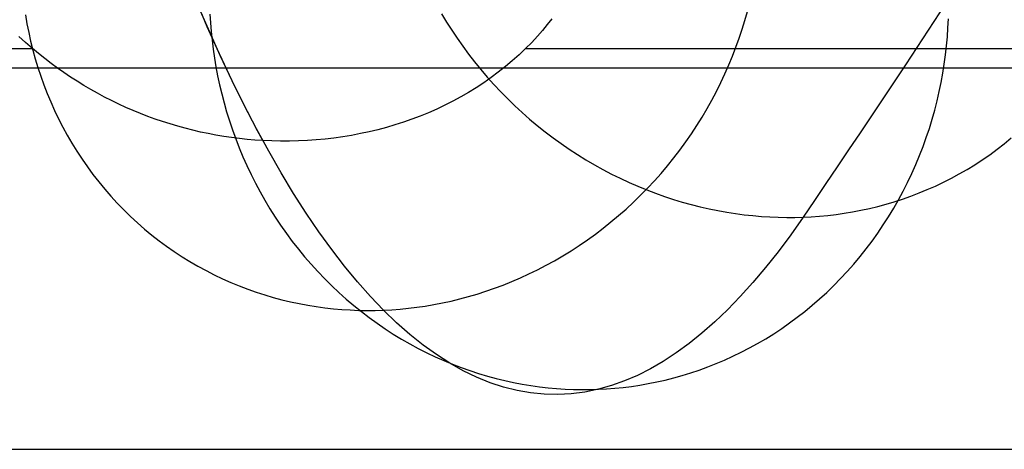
# Model space of a CAD drawing. Extents: x -37 to 483, y -973 to -253.
# Tile 3 of 197: x 37 to 71, y -973 to -958. Entities that reach past the tile are written whole.
import ezdxf

# ---------------------------------------------------------------- set-up
doc = ezdxf.new("R2010")
doc.units = 0
doc.layers.add('PREDEFINITO', color=7, linetype='CONTINUOUS')

msp = doc.modelspace()

# ---------------------------------------------------------------- linework, layer by layer
at = {"layer": 'PREDEFINITO'}
for p, q in [((43.832, -958.443, 133.714), (43.434, -957.521, 132.304)), ((62.039, -958.144, 154.739), (62.125, -957.84, 154.802)), ((37.624, -957.961, 160.312), (37.676, -958.258, 160.22)), ((43.884, -957.932, 183.898), (43.901, -958.226, 183.895)), ((51.747, -957.923, 206.858), (51.915, -958.202, 206.896)), ((55.488, -958.088, 140.663), (55.332, -958.287, 140.67)), ((61.945, -958.447, 154.678), (62.039, -958.144, 154.739)), ((68.927, -958.392, 178.191), (68.942, -958.088, 178.187)), ((37.676, -958.258, 160.22), (37.735, -958.554, 160.126)), ((44.234, -959.333, 135.14), (43.832, -958.443, 133.714)), ((43.901, -958.226, 183.895), (43.925, -958.522, 183.891)), ((51.915, -958.202, 206.896), (52.091, -958.478, 206.932)), ((52.091, -958.478, 206.932), (52.274, -958.752, 206.965)), ((55.17, -958.482, 140.675), (55.002, -958.674, 140.677)), ((55.332, -958.287, 140.67), (55.17, -958.482, 140.675)), ((61.844, -958.75, 154.619), (61.945, -958.447, 154.678)), ((68.907, -958.698, 178.197), (68.927, -958.392, 178.191)), ((37.629, -958.898, 140.677), (37.403, -958.695, 140.677)), ((37.735, -958.554, 160.126), (37.802, -958.851, 160.03)), ((37.802, -958.851, 160.03), (37.876, -959.148, 159.933)), ((43.925, -958.522, 183.891), (43.956, -958.82, 183.885)), ((43.956, -958.82, 183.885), (43.993, -959.12, 183.877)), ((52.274, -958.752, 206.965), (52.465, -959.023, 206.996)), ((55.002, -958.674, 140.677), (54.803, -958.889, 140.677)), ((61.735, -959.053, 154.562), (61.844, -958.75, 154.619)), ((68.879, -959.005, 178.204), (68.907, -958.698, 178.197)), ((-24.336, -959.097, 140.674), (37.86, -959.097, 140.674)), ((37.86, -959.097, 140.674), (37.629, -958.898, 140.677)), ((38.068, -959.27, 140.669), (37.86, -959.097, 140.674)), ((37.876, -959.148, 159.933), (37.958, -959.444, 159.835)), ((43.993, -959.12, 183.877), (44.038, -959.421, 183.868)), ((52.465, -959.023, 206.996), (52.662, -959.29, 207.024)), ((54.597, -959.097, 140.674), (54.375, -959.31, 140.667)), ((54.803, -958.889, 140.677), (54.597, -959.097, 140.674)), ((54.597, -959.097, 140.674), (222.729, -959.097, 140.674)), ((61.618, -959.355, 154.507), (61.735, -959.053, 154.562)), ((68.844, -959.314, 178.213), (68.879, -959.005, 178.204)), ((37.958, -959.444, 159.835), (38.048, -959.74, 159.735)), ((38.28, -959.437, 140.662), (38.068, -959.27, 140.669)), ((38.495, -959.601, 140.654), (38.28, -959.437, 140.662)), ((44.038, -959.421, 183.868), (44.089, -959.724, 183.858)), ((44.64, -960.193, 136.581), (44.234, -959.333, 135.14)), ((52.662, -959.29, 207.024), (52.867, -959.553, 207.049)), ((54.146, -959.515, 140.659), (53.911, -959.712, 140.648)), ((54.375, -959.31, 140.667), (54.146, -959.515, 140.659)), ((61.494, -959.656, 154.453), (61.618, -959.355, 154.507)), ((68.802, -959.624, 178.224), (68.844, -959.314, 178.213)), ((-24.336, -959.749, 117.312), (222.729, -959.749, 117.312)), ((38.048, -959.74, 159.735), (38.145, -960.034, 159.633)), ((38.712, -959.76, 140.644), (38.495, -959.601, 140.654)), ((38.932, -959.914, 140.633), (38.712, -959.76, 140.644)), ((44.089, -959.724, 183.858), (44.147, -960.027, 183.846)), ((52.867, -959.553, 207.049), (53.078, -959.812, 207.072)), ((53.078, -959.812, 207.072), (53.296, -960.067, 207.092)), ((53.911, -959.712, 140.648), (53.671, -959.902, 140.635)), ((61.362, -959.956, 154.402), (61.494, -959.656, 154.453)), ((68.752, -959.935, 178.236), (68.802, -959.624, 178.224)), ((38.145, -960.034, 159.633), (38.25, -960.327, 159.53)), ((39.155, -960.064, 140.621), (38.932, -959.914, 140.633)), ((39.38, -960.209, 140.608), (39.155, -960.064, 140.621)), ((44.147, -960.027, 183.846), (44.212, -960.332, 183.832)), ((53.426, -960.085, 140.62), (53.175, -960.259, 140.604)), ((53.296, -960.067, 207.092), (53.521, -960.317, 207.109)), ((53.671, -959.902, 140.635), (53.426, -960.085, 140.62)), ((61.222, -960.254, 154.353), (61.362, -959.956, 154.402)), ((68.695, -960.247, 178.25), (68.752, -959.935, 178.236)), ((38.25, -960.327, 159.53), (38.363, -960.618, 159.426)), ((39.608, -960.349, 140.593), (39.38, -960.209, 140.608)), ((39.839, -960.485, 140.578), (39.608, -960.349, 140.593)), ((40.073, -960.616, 140.563), (39.839, -960.485, 140.578)), ((44.212, -960.332, 183.832), (44.285, -960.637, 183.816)), ((45.05, -961.02, 138.036), (44.64, -960.193, 136.581)), ((52.92, -960.427, 140.586), (52.661, -960.587, 140.568)), ((53.175, -960.259, 140.604), (52.92, -960.427, 140.586)), ((53.521, -960.317, 207.109), (53.752, -960.563, 207.124)), ((61.074, -960.55, 154.306), (61.222, -960.254, 154.353)), ((68.631, -960.559, 178.266), (68.695, -960.247, 178.25)), ((38.363, -960.618, 159.426), (38.484, -960.907, 159.32)), ((40.309, -960.743, 140.546), (40.073, -960.616, 140.563)), ((40.547, -960.864, 140.53), (40.309, -960.743, 140.546)), ((44.285, -960.637, 183.816), (44.365, -960.943, 183.799)), ((52.397, -960.739, 140.548), (52.129, -960.884, 140.528)), ((52.661, -960.587, 140.568), (52.397, -960.739, 140.548)), ((53.752, -960.563, 207.124), (53.989, -960.803, 207.135)), ((53.989, -960.803, 207.135), (54.232, -961.038, 207.144)), ((60.756, -961.134, 154.22), (60.918, -960.843, 154.262)), ((60.918, -960.843, 154.262), (61.074, -960.55, 154.306)), ((68.559, -960.871, 178.284), (68.631, -960.559, 178.266)), ((38.484, -960.907, 159.32), (38.612, -961.194, 159.213)), ((38.612, -961.194, 159.213), (38.749, -961.478, 159.106)), ((40.789, -960.981, 140.513), (40.547, -960.864, 140.53)), ((41.032, -961.092, 140.495), (40.789, -960.981, 140.513)), ((41.278, -961.199, 140.478), (41.032, -961.092, 140.495)), ((44.365, -960.943, 183.799), (44.453, -961.249, 183.78)), ((45.464, -961.816, 139.505), (45.05, -961.02, 138.036)), ((51.583, -961.151, 140.487), (51.304, -961.273, 140.467)), ((51.858, -961.021, 140.508), (51.583, -961.151, 140.487)), ((52.129, -960.884, 140.528), (51.858, -961.021, 140.508)), ((54.232, -961.038, 207.144), (54.48, -961.267, 207.15)), ((60.585, -961.422, 154.181), (60.756, -961.134, 154.22)), ((68.391, -961.494, 178.324), (68.479, -961.183, 178.303)), ((68.479, -961.183, 178.303), (68.559, -960.871, 178.284)), ((38.749, -961.478, 159.106), (38.893, -961.759, 158.997)), ((41.527, -961.301, 140.461), (41.278, -961.199, 140.478)), ((41.776, -961.398, 140.445), (41.527, -961.301, 140.461)), ((42.027, -961.489, 140.428), (41.776, -961.398, 140.445)), ((42.28, -961.575, 140.412), (42.027, -961.489, 140.428)), ((44.453, -961.249, 183.78), (44.548, -961.554, 183.76)), ((50.739, -961.495, 140.427), (50.452, -961.595, 140.408)), ((51.023, -961.388, 140.447), (50.739, -961.495, 140.427)), ((51.304, -961.273, 140.467), (51.023, -961.388, 140.447)), ((54.48, -961.267, 207.15), (54.734, -961.49, 207.153)), ((54.734, -961.49, 207.153), (54.994, -961.707, 207.153)), ((60.407, -961.707, 154.144), (60.585, -961.422, 154.181)), ((68.296, -961.805, 178.347), (68.391, -961.494, 178.324)), ((38.893, -961.759, 158.997), (39.045, -962.037, 158.887)), ((42.535, -961.656, 140.397), (42.28, -961.575, 140.412)), ((42.791, -961.732, 140.382), (42.535, -961.656, 140.397)), ((43.048, -961.802, 140.367), (42.791, -961.732, 140.382)), ((43.307, -961.868, 140.354), (43.048, -961.802, 140.367)), ((44.548, -961.554, 183.76), (44.651, -961.859, 183.737)), ((44.651, -961.859, 183.737), (44.761, -962.163, 183.713)), ((45.881, -962.58, 140.988), (45.464, -961.816, 139.505)), ((49.581, -961.85, 140.357), (49.286, -961.921, 140.343)), ((49.873, -961.772, 140.373), (49.581, -961.85, 140.357)), ((50.164, -961.687, 140.39), (49.873, -961.772, 140.373)), ((50.452, -961.595, 140.408), (50.164, -961.687, 140.39)), ((54.994, -961.707, 207.153), (55.258, -961.918, 207.15)), ((60.222, -961.988, 154.11), (60.407, -961.707, 154.144)), ((68.193, -962.115, 178.372), (68.296, -961.805, 178.347)), ((39.045, -962.037, 158.887), (39.204, -962.311, 158.777)), ((43.567, -961.928, 140.341), (43.307, -961.868, 140.354)), ((43.829, -961.983, 140.329), (43.567, -961.928, 140.341)), ((44.091, -962.032, 140.318), (43.829, -961.983, 140.329)), ((44.354, -962.076, 140.309), (44.091, -962.032, 140.318)), ((44.618, -962.115, 140.3), (44.354, -962.076, 140.309)), ((44.883, -962.149, 140.292), (44.618, -962.115, 140.3)), ((44.761, -962.163, 183.713), (44.879, -962.466, 183.687)), ((45.148, -962.177, 140.285), (44.883, -962.149, 140.292)), ((45.414, -962.2, 140.28), (45.148, -962.177, 140.285)), ((47.494, -962.195, 140.281), (47.192, -962.217, 140.276)), ((47.795, -962.167, 140.288), (47.494, -962.195, 140.281)), ((48.095, -962.132, 140.296), (47.795, -962.167, 140.288)), ((48.395, -962.09, 140.305), (48.095, -962.132, 140.296)), ((48.693, -962.041, 140.316), (48.395, -962.09, 140.305)), ((48.991, -961.984, 140.329), (48.693, -962.041, 140.316)), ((49.286, -961.921, 140.343), (48.991, -961.984, 140.329)), ((55.258, -961.918, 207.15), (55.527, -962.122, 207.145)), ((55.527, -962.122, 207.145), (55.8, -962.319, 207.136)), ((60.03, -962.265, 154.078), (60.222, -961.988, 154.11)), ((68.082, -962.423, 178.398), (68.193, -962.115, 178.372)), ((70.839, -962.325, 203.684), (71.078, -962.129, 203.575)), ((39.204, -962.311, 158.777), (39.371, -962.581, 158.666)), ((44.879, -962.466, 183.687), (45.005, -962.768, 183.66)), ((45.681, -962.218, 140.276), (45.414, -962.2, 140.28)), ((45.983, -962.231, 140.273), (45.681, -962.218, 140.276)), ((46.285, -962.238, 140.271), (45.983, -962.231, 140.273)), ((46.588, -962.238, 140.271), (46.285, -962.238, 140.271)), ((46.89, -962.231, 140.273), (46.588, -962.238, 140.271)), ((47.192, -962.217, 140.276), (46.89, -962.231, 140.273)), ((55.8, -962.319, 207.136), (56.077, -962.509, 207.125)), ((56.077, -962.509, 207.125), (56.358, -962.693, 207.111)), ((59.831, -962.538, 154.05), (60.03, -962.265, 154.078)), ((67.963, -962.729, 178.426), (68.082, -962.423, 178.398)), ((70.347, -962.696, 203.899), (70.595, -962.514, 203.792)), ((70.595, -962.514, 203.792), (70.839, -962.325, 203.684)), ((39.371, -962.581, 158.666), (39.546, -962.848, 158.555)), ((39.546, -962.848, 158.555), (39.728, -963.109, 158.443)), ((45.005, -962.768, 183.66), (45.139, -963.068, 183.63)), ((46.302, -963.311, 142.483), (45.881, -962.58, 140.988)), ((56.358, -962.693, 207.111), (56.643, -962.869, 207.094)), ((59.412, -963.071, 154), (59.624, -962.807, 154.023)), ((59.624, -962.807, 154.023), (59.831, -962.538, 154.05)), ((67.836, -963.034, 178.456), (67.963, -962.729, 178.426)), ((70.094, -962.871, 204.005), (70.347, -962.696, 203.899)), ((39.728, -963.109, 158.443), (39.917, -963.366, 158.33)), ((45.139, -963.068, 183.63), (45.28, -963.366, 183.599)), ((56.643, -962.869, 207.094), (56.931, -963.038, 207.074)), ((56.931, -963.038, 207.074), (57.221, -963.199, 207.052)), ((59.192, -963.33, 153.98), (59.412, -963.071, 154)), ((67.702, -963.335, 178.488), (67.836, -963.034, 178.456)), ((69.312, -963.35, 204.316), (69.576, -963.198, 204.214)), ((69.576, -963.198, 204.214), (69.837, -963.038, 204.11)), ((69.837, -963.038, 204.11), (70.094, -962.871, 204.005)), ((39.917, -963.366, 158.33), (40.113, -963.618, 158.218)), ((45.28, -963.366, 183.599), (45.429, -963.661, 183.566)), ((46.726, -964.009, 143.991), (46.302, -963.311, 142.483)), ((57.221, -963.199, 207.052), (57.514, -963.352, 207.027)), ((57.514, -963.352, 207.027), (57.81, -963.498, 206.999)), ((57.81, -963.498, 206.999), (58.107, -963.637, 206.969)), ((58.967, -963.583, 153.962), (59.192, -963.33, 153.98)), ((67.559, -963.635, 178.521), (67.702, -963.335, 178.488)), ((68.774, -963.631, 204.517), (69.045, -963.494, 204.417)), ((69.045, -963.494, 204.417), (69.312, -963.35, 204.316)), ((40.113, -963.618, 158.218), (40.315, -963.865, 158.105)), ((40.315, -963.865, 158.105), (40.525, -964.106, 157.993)), ((45.429, -963.661, 183.566), (45.585, -963.954, 183.532)), ((58.107, -963.637, 206.969), (58.406, -963.767, 206.936)), ((58.406, -963.767, 206.936), (58.706, -963.89, 206.901)), ((58.497, -964.073, 153.936), (58.735, -963.831, 153.948)), ((58.735, -963.831, 153.948), (58.967, -963.583, 153.962)), ((67.409, -963.931, 178.557), (67.559, -963.635, 178.521)), ((68.226, -963.882, 204.712), (68.502, -963.76, 204.615)), ((68.502, -963.76, 204.615), (68.774, -963.631, 204.517)), ((40.525, -964.106, 157.993), (40.741, -964.341, 157.88)), ((45.585, -963.954, 183.532), (45.749, -964.243, 183.495)), ((47.153, -964.675, 145.512), (46.726, -964.009, 143.991)), ((58.254, -964.309, 153.927), (58.497, -964.073, 153.936)), ((58.706, -963.89, 206.901), (59.008, -964.005, 206.863)), ((59.008, -964.005, 206.863), (59.31, -964.112, 206.823)), ((59.31, -964.112, 206.823), (59.612, -964.211, 206.781)), ((67.108, -964.291, 205.081), (67.39, -964.2, 204.991)), ((67.252, -964.224, 178.594), (67.409, -963.931, 178.557)), ((67.39, -964.2, 204.991), (67.67, -964.101, 204.9)), ((67.67, -964.101, 204.9), (67.949, -963.995, 204.807)), ((67.949, -963.995, 204.807), (68.226, -963.882, 204.712)), ((40.741, -964.341, 157.88), (40.963, -964.57, 157.768)), ((45.749, -964.243, 183.495), (45.92, -964.529, 183.457)), ((45.92, -964.529, 183.457), (46.099, -964.812, 183.418)), ((58.006, -964.538, 153.921), (58.254, -964.309, 153.927)), ((59.612, -964.211, 206.781), (59.914, -964.303, 206.737)), ((59.914, -964.303, 206.737), (60.217, -964.387, 206.69)), ((60.217, -964.387, 206.69), (60.519, -964.463, 206.642)), ((60.519, -964.463, 206.642), (60.82, -964.531, 206.592)), ((60.82, -964.531, 206.592), (61.12, -964.592, 206.539)), ((65.977, -964.58, 205.42), (66.26, -964.518, 205.339)), ((66.26, -964.518, 205.339), (66.543, -964.45, 205.255)), ((66.543, -964.45, 205.255), (66.826, -964.374, 205.169)), ((66.826, -964.374, 205.169), (67.108, -964.291, 205.081)), ((66.914, -964.798, 178.673), (67.086, -964.513, 178.632)), ((67.086, -964.513, 178.632), (67.252, -964.224, 178.594)), ((40.963, -964.57, 157.768), (41.192, -964.792, 157.656)), ((41.192, -964.792, 157.656), (41.426, -965.008, 157.544)), ((46.099, -964.812, 183.418), (46.285, -965.091, 183.376)), ((47.583, -965.308, 147.043), (47.153, -964.675, 145.512)), ((57.494, -964.978, 153.918), (57.752, -964.761, 153.918)), ((57.752, -964.761, 153.918), (58.006, -964.538, 153.921)), ((61.12, -964.592, 206.539), (61.419, -964.646, 206.486)), ((61.419, -964.646, 206.486), (61.716, -964.692, 206.43)), ((61.716, -964.692, 206.43), (62.011, -964.731, 206.373)), ((62.011, -964.731, 206.373), (62.305, -964.763, 206.314)), ((62.305, -964.763, 206.314), (62.596, -964.788, 206.254)), ((62.596, -964.788, 206.254), (62.885, -964.806, 206.193)), ((62.885, -964.806, 206.193), (63.172, -964.818, 206.13)), ((63.172, -964.818, 206.13), (63.455, -964.823, 206.066)), ((63.455, -964.823, 206.066), (63.736, -964.822, 206.002)), ((64.014, -964.814, 205.936), (63.591, -965.415, 204.413)), ((63.736, -964.822, 206.002), (64.014, -964.814, 205.936)), ((64.014, -964.814, 205.936), (64.29, -964.8, 205.868)), ((64.29, -964.8, 205.868), (64.569, -964.78, 205.799)), ((64.569, -964.78, 205.799), (64.848, -964.754, 205.727)), ((64.848, -964.754, 205.727), (65.129, -964.72, 205.654)), ((65.129, -964.72, 205.654), (65.411, -964.68, 205.578)), ((65.411, -964.68, 205.578), (65.694, -964.634, 205.5)), ((65.694, -964.634, 205.5), (65.977, -964.58, 205.42)), ((66.734, -965.079, 178.715), (66.914, -964.798, 178.673)), ((41.426, -965.008, 157.544), (41.666, -965.218, 157.434)), ((46.285, -965.091, 183.376), (46.478, -965.365, 183.333)), ((56.964, -965.39, 153.926), (57.231, -965.187, 153.921)), ((57.231, -965.187, 153.921), (57.494, -964.978, 153.918)), ((66.547, -965.355, 178.758), (66.734, -965.079, 178.715)), ((41.666, -965.218, 157.434), (41.911, -965.42, 157.323)), ((41.911, -965.42, 157.323), (42.162, -965.615, 157.214)), ((46.478, -965.365, 183.333), (46.679, -965.635, 183.288)), ((48.017, -965.907, 148.586), (47.583, -965.308, 147.043)), ((56.693, -965.585, 153.935), (56.964, -965.39, 153.926)), ((63.591, -965.415, 204.413), (63.167, -965.985, 202.882)), ((66.353, -965.626, 178.804), (66.547, -965.355, 178.758)), ((42.162, -965.615, 157.214), (42.417, -965.803, 157.105)), ((42.417, -965.803, 157.105), (42.676, -965.983, 156.998)), ((46.679, -965.635, 183.288), (46.886, -965.899, 183.242)), ((56.14, -965.953, 153.96), (56.418, -965.772, 153.946)), ((56.418, -965.772, 153.946), (56.693, -965.585, 153.935)), ((66.152, -965.892, 178.85), (66.353, -965.626, 178.804)), ((42.676, -965.983, 156.998), (42.94, -966.156, 156.891)), ((42.94, -966.156, 156.891), (43.208, -966.321, 156.786)), ((46.886, -965.899, 183.242), (47.099, -966.159, 183.194)), ((47.099, -966.159, 183.194), (47.32, -966.413, 183.145)), ((48.453, -966.473, 150.138), (48.017, -965.907, 148.586)), ((55.575, -966.29, 153.997), (55.859, -966.125, 153.977)), ((55.859, -966.125, 153.977), (56.14, -965.953, 153.96)), ((63.167, -965.985, 202.882), (62.74, -966.524, 201.344)), ((65.73, -966.407, 178.948), (65.944, -966.153, 178.899)), ((65.944, -966.153, 178.899), (66.152, -965.892, 178.85)), ((43.208, -966.321, 156.786), (43.479, -966.479, 156.682)), ((43.479, -966.479, 156.682), (43.754, -966.628, 156.579)), ((47.32, -966.413, 183.145), (47.546, -966.661, 183.094)), ((48.891, -967.005, 151.701), (48.453, -966.473, 150.138)), ((55.001, -966.596, 154.044), (55.289, -966.447, 154.019)), ((55.289, -966.447, 154.019), (55.575, -966.29, 153.997)), ((62.74, -966.524, 201.344), (62.312, -967.032, 199.8)), ((65.51, -966.656, 178.999), (65.73, -966.407, 178.948)), ((43.754, -966.628, 156.579), (44.032, -966.77, 156.478)), ((44.032, -966.77, 156.478), (44.313, -966.903, 156.379)), ((47.546, -966.661, 183.094), (47.779, -966.904, 183.042)), ((54.126, -966.997, 154.133), (54.419, -966.871, 154.101)), ((54.419, -966.871, 154.101), (54.711, -966.738, 154.071)), ((54.711, -966.738, 154.071), (55.001, -966.596, 154.044)), ((65.283, -966.898, 179.052), (65.51, -966.656, 178.999)), ((44.313, -966.903, 156.379), (44.596, -967.029, 156.281)), ((44.596, -967.029, 156.281), (44.881, -967.146, 156.184)), ((44.881, -967.146, 156.184), (45.168, -967.256, 156.09)), ((47.779, -966.904, 183.042), (48.017, -967.14, 182.989)), ((48.017, -967.14, 182.989), (48.261, -967.369, 182.934)), ((49.332, -967.503, 153.274), (48.891, -967.005, 151.701)), ((53.538, -967.224, 154.205), (53.832, -967.115, 154.168)), ((53.832, -967.115, 154.168), (54.126, -966.997, 154.133)), ((62.312, -967.032, 199.8), (61.882, -967.508, 198.25)), ((64.813, -967.364, 179.161), (65.051, -967.134, 179.106)), ((65.051, -967.134, 179.106), (65.283, -966.898, 179.052)), ((45.168, -967.256, 156.09), (45.456, -967.357, 155.997)), ((45.456, -967.357, 155.997), (45.746, -967.451, 155.906)), ((45.746, -967.451, 155.906), (46.036, -967.536, 155.817)), ((46.036, -967.536, 155.817), (46.328, -967.614, 155.731)), ((48.261, -967.369, 182.934), (48.511, -967.592, 182.878)), ((49.776, -967.966, 154.855), (49.332, -967.503, 153.274)), ((52.36, -967.586, 154.374), (52.654, -967.507, 154.328)), ((52.654, -967.507, 154.328), (52.948, -967.421, 154.285)), ((52.948, -967.421, 154.285), (53.243, -967.326, 154.244)), ((53.243, -967.326, 154.244), (53.538, -967.224, 154.205)), ((61.882, -967.508, 198.25), (61.45, -967.953, 196.694)), ((64.571, -967.586, 179.217), (64.813, -967.364, 179.161)), ((46.328, -967.614, 155.731), (46.619, -967.684, 155.646)), ((46.619, -967.684, 155.646), (46.911, -967.746, 155.563)), ((46.911, -967.746, 155.563), (47.202, -967.8, 155.482)), ((47.202, -967.8, 155.482), (47.493, -967.847, 155.404)), ((47.493, -967.847, 155.404), (47.783, -967.886, 155.327)), ((48.511, -967.592, 182.878), (48.765, -967.808, 182.82)), ((48.765, -967.808, 182.82), (49.025, -968.016, 182.762)), ((50.62, -967.902, 154.681), (50.906, -967.868, 154.626)), ((50.906, -967.868, 154.626), (51.194, -967.826, 154.572)), ((51.194, -967.826, 154.572), (51.483, -967.777, 154.52)), ((51.483, -967.777, 154.52), (51.774, -967.72, 154.47)), ((51.774, -967.72, 154.47), (52.066, -967.657, 154.421)), ((52.066, -967.657, 154.421), (52.36, -967.586, 154.374)), ((64.07, -968.009, 179.332), (64.323, -967.801, 179.274)), ((64.323, -967.801, 179.274), (64.571, -967.586, 179.217)), ((47.783, -967.886, 155.327), (48.073, -967.918, 155.253)), ((48.073, -967.918, 155.253), (48.361, -967.943, 155.181)), ((48.361, -967.943, 155.181), (48.648, -967.961, 155.112)), ((48.648, -967.961, 155.112), (48.933, -967.973, 155.044)), ((48.933, -967.973, 155.044), (49.216, -967.977, 154.979)), ((49.025, -968.016, 182.762), (49.289, -968.218, 182.703)), ((49.216, -967.977, 154.979), (49.497, -967.975, 154.916)), ((49.497, -967.975, 154.916), (49.776, -967.966, 154.855)), ((49.776, -967.966, 154.855), (50.055, -967.952, 154.796)), ((50.221, -968.396, 156.445), (49.776, -967.966, 154.855)), ((50.055, -967.952, 154.796), (50.336, -967.93, 154.738)), ((50.336, -967.93, 154.738), (50.62, -967.902, 154.681)), ((61.45, -967.953, 196.694), (61.016, -968.366, 195.133)), ((63.551, -968.402, 179.452), (63.813, -968.209, 179.392)), ((63.813, -968.209, 179.392), (64.07, -968.009, 179.332)), ((49.289, -968.218, 182.703), (49.557, -968.411, 182.642)), ((49.557, -968.411, 182.642), (49.829, -968.598, 182.581)), ((50.669, -968.79, 158.043), (50.221, -968.396, 156.445)), ((61.016, -968.366, 195.133), (60.581, -968.748, 193.568)), ((63.286, -968.587, 179.513), (63.551, -968.402, 179.452)), ((49.829, -968.598, 182.581), (50.105, -968.776, 182.518)), ((50.105, -968.776, 182.518), (50.385, -968.946, 182.455)), ((51.119, -969.15, 159.648), (50.669, -968.79, 158.043)), ((60.581, -968.748, 193.568), (60.145, -969.098, 191.998)), ((62.745, -968.934, 179.638), (63.017, -968.764, 179.575)), ((63.017, -968.764, 179.575), (63.286, -968.587, 179.513)), ((50.385, -968.946, 182.455), (50.667, -969.109, 182.392)), ((50.667, -969.109, 182.392), (50.953, -969.263, 182.327)), ((51.57, -969.475, 161.26), (51.119, -969.15, 159.648)), ((60.145, -969.098, 191.998), (59.708, -969.416, 190.425)), ((62.193, -969.248, 179.765), (62.47, -969.095, 179.701)), ((62.47, -969.095, 179.701), (62.745, -968.934, 179.638)), ((50.953, -969.263, 182.327), (51.24, -969.409, 182.262)), ((51.24, -969.409, 182.262), (51.53, -969.547, 182.196)), ((52.023, -969.765, 162.878), (51.57, -969.475, 161.26)), ((59.708, -969.416, 190.425), (59.269, -969.702, 188.849)), ((61.347, -969.659, 179.959), (61.63, -969.53, 179.894)), ((61.63, -969.53, 179.894), (61.913, -969.393, 179.829)), ((61.913, -969.393, 179.829), (62.193, -969.248, 179.765)), ((51.53, -969.547, 182.196), (51.822, -969.677, 182.13)), ((51.822, -969.677, 182.13), (52.115, -969.798, 182.064)), ((52.477, -970.021, 164.502), (52.023, -969.765, 162.878)), ((52.115, -969.798, 182.064), (52.41, -969.911, 181.997)), ((59.269, -969.702, 188.849), (58.83, -969.956, 187.27)), ((60.775, -969.892, 180.09), (61.061, -969.78, 180.025)), ((61.061, -969.78, 180.025), (61.347, -969.659, 179.959)), ((52.41, -969.911, 181.997), (52.705, -970.016, 181.93)), ((52.933, -970.241, 166.131), (52.477, -970.021, 164.502)), ((52.705, -970.016, 181.93), (53.002, -970.113, 181.863)), ((53.002, -970.113, 181.863), (53.298, -970.201, 181.796)), ((53.298, -970.201, 181.796), (53.595, -970.282, 181.728)), ((58.39, -970.178, 185.689), (57.949, -970.368, 184.107)), ((58.83, -969.956, 187.27), (58.39, -970.178, 185.689)), ((59.623, -970.262, 180.354), (59.911, -970.181, 180.288)), ((59.911, -970.181, 180.288), (60.199, -970.093, 180.222)), ((60.199, -970.093, 180.222), (60.487, -969.997, 180.156)), ((60.487, -969.997, 180.156), (60.775, -969.892, 180.09)), ((53.389, -970.427, 167.765), (52.933, -970.241, 166.131)), ((53.847, -970.578, 169.403), (53.389, -970.427, 167.765)), ((53.595, -970.282, 181.728), (53.891, -970.354, 181.661)), ((53.891, -970.354, 181.661), (54.187, -970.418, 181.594)), ((54.187, -970.418, 181.594), (54.482, -970.475, 181.527)), ((54.482, -970.475, 181.527), (54.776, -970.523, 181.46)), ((54.776, -970.523, 181.46), (55.069, -970.564, 181.393)), ((57.508, -970.525, 182.523), (57.066, -970.65, 180.938)), ((57.949, -970.368, 184.107), (57.508, -970.525, 182.523)), ((58.189, -970.55, 180.682), (58.474, -970.507, 180.617)), ((58.474, -970.507, 180.617), (58.76, -970.457, 180.552)), ((58.76, -970.457, 180.552), (59.047, -970.4, 180.486)), ((59.047, -970.4, 180.486), (59.334, -970.335, 180.42)), ((59.334, -970.335, 180.42), (59.623, -970.262, 180.354)), ((54.306, -970.694, 171.044), (53.847, -970.578, 169.403)), ((54.765, -970.774, 172.689), (54.306, -970.694, 171.044)), ((55.225, -970.82, 174.336), (54.765, -970.774, 172.689)), ((55.069, -970.564, 181.393), (55.361, -970.598, 181.327)), ((55.685, -970.83, 175.985), (55.225, -970.82, 174.336)), ((55.361, -970.598, 181.327), (55.65, -970.624, 181.261)), ((55.65, -970.624, 181.261), (55.938, -970.643, 181.196)), ((56.145, -970.806, 177.635), (55.685, -970.83, 175.985)), ((55.938, -970.643, 181.196), (56.224, -970.655, 181.13)), ((56.606, -970.745, 179.287), (56.145, -970.806, 177.635)), ((56.224, -970.655, 181.13), (56.507, -970.66, 181.066)), ((56.507, -970.66, 181.066), (56.788, -970.658, 181.002)), ((57.066, -970.65, 180.938), (56.606, -970.745, 179.287)), ((56.788, -970.658, 181.002), (57.066, -970.65, 180.938)), ((57.066, -970.65, 180.938), (57.344, -970.635, 180.875)), ((57.344, -970.635, 180.875), (57.624, -970.614, 180.811)), ((57.624, -970.614, 180.811), (57.906, -970.585, 180.747)), ((57.906, -970.585, 180.747), (58.189, -970.55, 180.682)), ((-24.336, -972.683, 128.689), (222.729, -972.683, 128.689))]:
    msp.add_line(p, q, dxfattribs=at)
at = {"layer": 'PREDEFINITO', "extrusion": (0.963019, 0.006181, -0.269363)}
msp.add_arc((144.198, -217.581, 0.211), 1190.357, 153.960362, 158.74746, dxfattribs=at)
at = {"layer": 'PREDEFINITO', "extrusion": (0.963171, 0.004316, -0.268854)}
msp.add_arc((-884.908, 184.847, 2.131), 86.591, 206.4831, 221.78233, dxfattribs=at)

doc.saveas('drawing.dxf')
